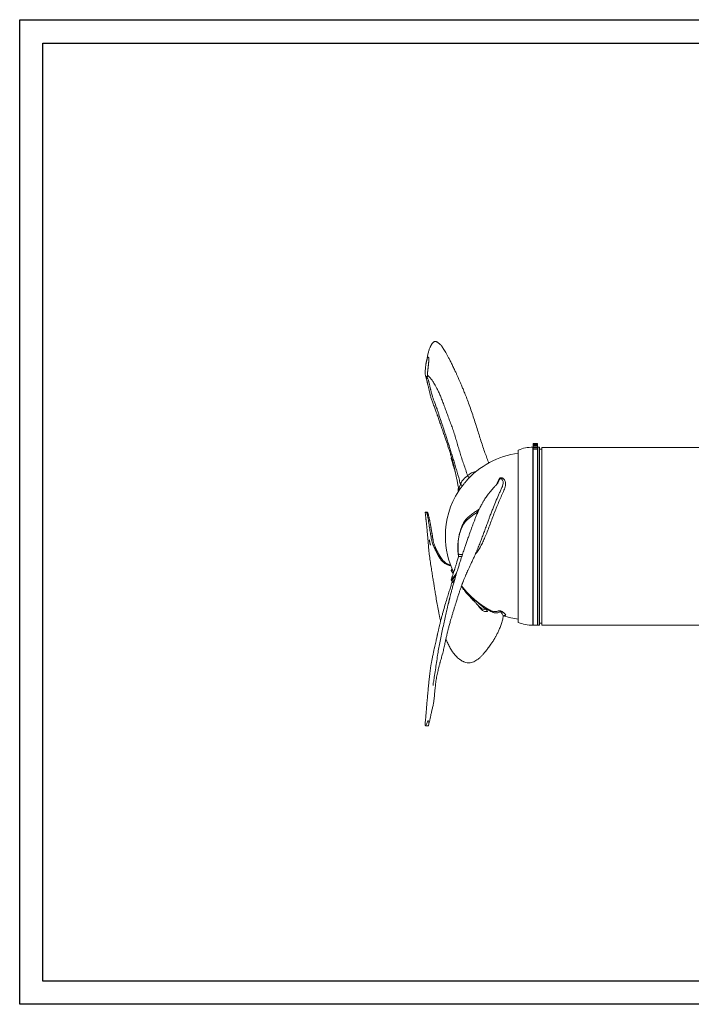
# Model space of a CAD drawing. Header units: millimetres. Extents: x 0 to 420, y 0 to 297.
# Tile 1 of 2: x 0 to 203, y 0 to 297. Entities that reach past the tile are written whole.
import ezdxf

# ---------------------------------------------------------------- set-up
doc = ezdxf.new("R2010")
doc.units = ezdxf.units.MM
doc.layers.add('AM_BOR', color=7, linetype='Continuous')

msp = doc.modelspace()

# ---------------------------------------------------------------- linework, layer by layer
at = {"color": 218, "linetype": 'Continuous', "lineweight": 30}
for p, q in [((7, 289.96), (412, 289.96)), ((7, 7), (7, 289.96)), ((412, 7), (7, 7))]:
    msp.add_line(p, q, dxfattribs=at)
at = {"color": 7, "linetype": 'Continuous', "lineweight": 15}
for p, q in [((150.45, 115.2), (150.45, 167.2)), ((154.85, 114.32), (154.85, 168.07)), ((154.95, 167.89), (154.85, 167.89)), ((154.95, 169.2), (156.26, 169.2)), ((154.95, 168.82), (154.95, 169.2)), ((156.26, 168.82), (154.95, 168.82)), ((154.95, 168.82), (154.95, 168.55)), ((154.95, 168.55), (156.26, 168.55)), ((154.95, 168.17), (154.95, 168.55)), ((156.26, 168.17), (154.95, 168.17)), ((154.95, 168.17), (154.95, 167.88)), ((154.95, 167.88), (156.26, 167.88)), ((154.95, 167.86), (154.95, 167.88)), ((154.95, 167.86), (154.95, 167.48)), ((156.26, 167.86), (154.95, 167.86)), ((154.95, 167.48), (154.95, 114.35)), ((156.26, 167.48), (154.95, 167.48)), ((156.26, 169.2), (156.26, 168.82)), ((156.26, 168.82), (156.26, 168.55)), ((156.26, 168.55), (156.26, 168.17)), ((156.26, 168.17), (156.26, 167.88)), ((156.35, 167.89), (156.26, 167.89)), ((156.26, 167.88), (156.26, 167.86)), ((156.26, 167.86), (156.26, 167.48)), ((156.26, 167.48), (156.26, 114.35)), ((156.85, 168.05), (156.35, 168.05)), ((156.35, 114.35), (156.35, 168.05)), ((156.85, 114.35), (156.85, 168.05)), ((157.53, 167.45), (156.85, 167.45)), ((206.85, 168), (157.53, 168)), ((157.53, 124.78), (157.53, 168)), ((131.33, 160.99), (131.39, 160.76)), ((135.13, 159.5), (135.13, 159.5)), ((135.13, 159.49), (135.13, 159.5)), ((132.4, 155.83), (132.35, 155.49)), ((132.46, 154.83), (132.45, 154.82)), ((138.32, 148.59), (138.08, 148.44)), ((123.06, 148.5), (122.38, 148.5)), ((123.06, 148.49), (123.06, 148.48)), ((123.27, 147.71), (123.06, 148.48)), ((132.37, 134.93), (132.2, 134.34)), ((130.42, 131.17), (130.32, 131.11)), ((130.25, 127.9), (130.27, 127.8)), ((130.28, 127.77), (130.37, 127.72)), ((130.36, 128.16), (130.51, 127.94)), ((131.49, 129.6), (131.82, 130.06)), ((131.49, 129.6), (131.62, 129.46)), ((131.66, 129.52), (131.62, 129.46)), ((157.53, 114.4), (157.53, 124.78)), ((140.63, 119.19), (140.65, 119.17)), ((141.88, 118.93), (141.97, 118.88)), ((154.85, 114.51), (154.95, 114.51)), ((154.95, 114.35), (156.26, 114.35)), ((156.26, 114.51), (156.35, 114.51)), ((156.35, 114.35), (156.85, 114.35)), ((156.85, 114.95), (157.53, 114.95)), ((157.53, 114.4), (206.85, 114.4)), ((122.47, 83.96), (123.27, 83.96))]:
    msp.add_line(p, q, dxfattribs=at)
at = {"color": 7, "linetype": 'Continuous', "lineweight": 15, "flags": 128}
msp.add_lwpolyline([(131.27, 161.09), (131.3, 161.04), (131.33, 160.99)], dxfattribs=at)
at = {"color": 8, "linetype": 'Continuous', "lineweight": 15, "flags": 128}
for points in [[(145.7, 156.38), (145.81, 156.74), (145.88, 157.21), (145.85, 157.65), (145.67, 158.14), (145.39, 158.53), (145.23, 158.65), (145.12, 158.67), (145.09, 158.67), (145.08, 158.66), (145.06, 158.66), (145.04, 158.64), (145.01, 158.62), (144.93, 158.53), (144.93, 158.53)], [(132.52, 155.25), (132.52, 155.26), (132.53, 155.3), (132.54, 155.43), (132.58, 155.67), (132.69, 156.07), (132.98, 156.82), (132.98, 156.82), (132.98, 156.82)], [(132.28, 137.68), (132.26, 137.69), (132.2, 137.73)], [(138.08, 121.26), (138.1, 121.31), (138.12, 121.36)]]:
    msp.add_lwpolyline(points, dxfattribs=at)
at = {"color": 7, "linetype": 'Continuous', "lineweight": 15}
for centre, radius, start, end in [((155.15, 155.08), 13, 91.3223, 111.1947), ((153.65, 141.2), 25.2, 97.2954, 138.9666), ((153.65, 141.2), 25.2, 147.2399, 180), ((142.39, 168.93), 15.33, 232.1683, 234.8984), ((137.36, 148.7), 0.765, 340.0949, 21.1252), ((153.65, 141.2), 25.2, 180, 205.6074), ((130.33, 131.35), 0.196, 311.011, 336.2971), ((153.65, 141.2), 25.2, 216.3064, 242.141), ((153.65, 141.2), 25.2, 252.3941, 262.7046), ((155.15, 127.32), 13, 248.8053, 268.6777)]:
    msp.add_arc(centre, radius, start, end, dxfattribs=at)
at = {"color": 8, "linetype": 'Continuous', "lineweight": 15}
msp.add_arc((131.23, 154.59), 1.14, 5.1818, 23.9882, dxfattribs=at)
at = {"color": 7, "linetype": 'Continuous', "lineweight": 15}
for points, knots in [([(141.55, 163.26), (141.47, 163.47), (141.18, 164.22), (140.69, 165.54), (140.08, 167.25), (139.48, 169.05), (138.89, 170.87), (138.29, 172.76), (137.68, 174.7), (137.03, 176.75), (136.35, 178.81), (135.65, 180.81), (134.96, 182.66), (134.34, 184.24), (133.79, 185.59), (133.32, 186.7), (132.91, 187.65), (132.56, 188.46), (132.3, 189.04), (132.12, 189.44), (131.95, 189.81), (131.75, 190.26), (131.53, 190.72), (131.3, 191.23), (130.92, 192.04), (130.46, 192.99), (129.92, 194.07), (129.44, 195.01), (128.99, 195.85), (128.58, 196.6), (128.18, 197.27), (127.87, 197.77), (127.62, 198.12), (127.44, 198.38), (127.25, 198.63), (127.03, 198.89), (126.79, 199.15), (126.54, 199.38), (126.3, 199.57), (126.08, 199.72), (125.86, 199.83), (125.65, 199.9), (125.45, 199.93), (125.25, 199.93), (125.04, 199.87), (124.84, 199.76), (124.64, 199.58), (124.48, 199.38), (124.36, 199.18), (124.28, 199.03), (124.22, 198.92), (124.16, 198.79), (124.09, 198.66), (123.99, 198.47), (123.85, 198.17), (123.68, 197.79), (123.52, 197.37), (123.38, 196.93), (123.26, 196.43), (123.14, 195.87), (123.03, 195.33), (122.92, 194.85), (122.85, 194.46), (122.79, 194.17), (122.75, 193.97), (122.73, 193.87), (122.72, 193.82), (122.71, 193.81)], [0, 0, 0, 0, 0.008227, 0.028879, 0.050599, 0.073408, 0.098053, 0.121493, 0.147149, 0.175073, 0.204425, 0.23286, 0.260218, 0.286223, 0.305524, 0.323695, 0.340493, 0.355882, 0.369848, 0.377953, 0.384611, 0.390261, 0.396925, 0.405702, 0.416767, 0.442909, 0.467876, 0.490693, 0.512001, 0.533957, 0.556578, 0.578251, 0.590581, 0.601535, 0.613329, 0.626969, 0.642447, 0.658206, 0.675142, 0.690305, 0.704769, 0.720788, 0.735615, 0.751517, 0.768086, 0.785117, 0.802574, 0.82006, 0.829756, 0.837184, 0.84238, 0.84555, 0.849899, 0.856775, 0.865984, 0.881079, 0.896111, 0.911477, 0.927687, 0.944769, 0.961895, 0.974195, 0.984073, 0.992677, 0.996111, 0.999609, 1, 1, 1, 1]), ([(122.79, 189.35), (122.77, 189.36), (122.75, 189.36), (122.72, 189.38), (122.7, 189.39), (122.68, 189.4), (122.67, 189.4), (122.66, 189.41), (122.65, 189.42), (122.62, 189.43), (122.61, 189.44), (122.59, 189.45), (122.58, 189.45), (122.57, 189.45), (122.57, 189.46), (122.56, 189.46), (122.56, 189.46), (122.55, 189.47), (122.55, 189.47), (122.54, 189.48), (122.53, 189.5), (122.5, 189.54), (122.49, 189.56), (122.43, 189.7), (122.39, 189.82), (122.37, 190.02), (122.37, 190.09), (122.37, 190.2), (122.38, 190.23), (122.38, 190.31), (122.38, 190.34), (122.38, 190.45), (122.38, 190.53), (122.38, 190.68), (122.38, 190.76), (122.38, 190.92), (122.38, 191), (122.39, 191.15), (122.39, 191.23), (122.4, 191.47), (122.41, 191.63), (122.43, 191.85), (122.44, 191.93), (122.45, 192.07), (122.45, 192.14), (122.48, 192.35), (122.49, 192.48), (122.52, 192.74), (122.54, 192.86), (122.57, 193.1), (122.59, 193.22), (122.62, 193.38), (122.62, 193.44), (122.65, 193.54), (122.66, 193.6), (122.69, 193.7), (122.7, 193.75), (122.72, 193.84), (122.73, 193.89), (122.76, 194.03), (122.78, 194.13), (122.83, 194.31), (122.85, 194.39), (122.89, 194.52), (122.91, 194.56), (122.94, 194.65), (122.95, 194.69), (122.99, 194.81), (123.02, 194.9), (123.07, 195.02), (123.09, 195.06), (123.12, 195.12), (123.13, 195.14), (123.15, 195.17), (123.16, 195.18), (123.18, 195.2), (123.18, 195.2), (123.19, 195.21), (123.2, 195.21), (123.2, 195.21), (123.21, 195.21), (123.22, 195.21), (123.22, 195.21), (123.23, 195.2), (123.23, 195.2), (123.24, 195.19), (123.25, 195.19), (123.26, 195.18), (123.26, 195.18), (123.27, 195.17), (123.28, 195.17), (123.28, 195.16), (123.29, 195.16), (123.3, 195.16), (123.3, 195.16), (123.31, 195.16), (123.32, 195.16), (123.33, 195.16), (123.33, 195.16), (123.34, 195.15), (123.34, 195.15), (123.35, 195.15), (123.35, 195.15), (123.36, 195.15), (123.36, 195.15), (123.37, 195.15), (123.37, 195.15), (123.38, 195.14), (123.38, 195.14), (123.38, 195.14), (123.39, 195.13), (123.4, 195.13), (123.4, 195.12), (123.41, 195.11), (123.41, 195.11), (123.42, 195.09), (123.43, 195.08), (123.43, 195.06), (123.44, 195.05), (123.44, 195.03), (123.45, 195.03), (123.45, 195.02), (123.45, 195.01), (123.46, 195), (123.46, 194.98), (123.46, 194.96), (123.46, 194.95), (123.46, 194.92), (123.46, 194.9), (123.45, 194.83), (123.45, 194.79), (123.44, 194.66), (123.43, 194.57), (123.42, 194.39), (123.42, 194.3), (123.41, 194.11), (123.41, 194.02), (123.41, 193.87), (123.41, 193.82), (123.41, 193.71), (123.4, 193.66), (123.39, 193.56), (123.38, 193.5), (123.37, 193.39), (123.36, 193.33), (123.35, 193.22), (123.34, 193.16), (123.33, 193.04), (123.33, 192.98), (123.32, 192.85), (123.31, 192.79), (123.3, 192.65), (123.3, 192.59), (123.28, 192.38), (123.26, 192.24), (123.24, 192.02), (123.23, 191.94), (123.21, 191.79), (123.2, 191.71), (123.18, 191.56), (123.17, 191.48), (123.15, 191.35), (123.15, 191.31), (123.14, 191.23), (123.13, 191.19), (123.12, 191.11), (123.12, 191.07), (123.11, 190.99), (123.11, 190.94), (123.1, 190.88), (123.1, 190.86), (123.1, 190.82), (123.1, 190.8), (123.09, 190.74), (123.09, 190.7), (123.08, 190.58), (123.08, 190.5), (123.07, 190.39), (123.07, 190.35), (123.06, 190.27), (123.06, 190.24), (123.06, 190.16), (123.06, 190.13), (123.06, 190.06), (123.06, 190.02), (123.06, 189.91), (123.06, 189.85), (123.06, 189.78)], [0, 0, 0, 0, 0.003906, 0.003906, 0.007812, 0.007812, 0.009766, 0.009766, 0.011719, 0.011719, 0.015625, 0.015625, 0.016602, 0.016602, 0.017578, 0.017578, 0.018555, 0.018555, 0.019531, 0.019531, 0.023437, 0.023437, 0.03125, 0.03125, 0.0625, 0.0625, 0.078125, 0.078125, 0.085937, 0.085937, 0.09375, 0.09375, 0.109375, 0.109375, 0.125, 0.125, 0.140625, 0.140625, 0.15625, 0.15625, 0.1875, 0.1875, 0.203125, 0.203125, 0.21875, 0.21875, 0.25, 0.25, 0.28125, 0.28125, 0.3125, 0.3125, 0.328125, 0.328125, 0.34375, 0.34375, 0.359375, 0.359375, 0.375, 0.375, 0.40625, 0.40625, 0.4375, 0.4375, 0.453125, 0.453125, 0.46875, 0.46875, 0.5, 0.5, 0.515625, 0.515625, 0.523437, 0.523437, 0.527344, 0.527344, 0.529297, 0.529297, 0.530273, 0.530273, 0.53125, 0.53125, 0.532227, 0.532227, 0.533203, 0.533203, 0.535156, 0.535156, 0.537109, 0.537109, 0.538086, 0.538086, 0.539062, 0.539062, 0.540039, 0.540039, 0.541016, 0.541016, 0.541992, 0.541992, 0.542969, 0.542969, 0.543457, 0.543457, 0.543945, 0.543945, 0.544922, 0.544922, 0.545898, 0.545898, 0.546875, 0.546875, 0.548828, 0.548828, 0.550781, 0.550781, 0.554687, 0.554687, 0.558594, 0.558594, 0.560547, 0.560547, 0.5625, 0.5625, 0.566406, 0.566406, 0.570312, 0.570312, 0.578125, 0.578125, 0.59375, 0.59375, 0.625, 0.625, 0.65625, 0.65625, 0.6875, 0.6875, 0.703125, 0.703125, 0.71875, 0.71875, 0.734375, 0.734375, 0.75, 0.75, 0.765625, 0.765625, 0.78125, 0.78125, 0.796875, 0.796875, 0.8125, 0.8125, 0.84375, 0.84375, 0.859375, 0.859375, 0.875, 0.875, 0.890625, 0.890625, 0.898437, 0.898437, 0.90625, 0.90625, 0.914062, 0.914062, 0.921875, 0.921875, 0.925781, 0.925781, 0.929687, 0.929687, 0.9375, 0.9375, 0.953125, 0.953125, 0.960937, 0.960937, 0.96875, 0.96875, 0.976562, 0.976562, 0.984375, 0.984375, 1, 1, 1, 1]), ([(122.45, 189.64), (122.46, 189.61), (122.51, 189.51), (122.56, 189.34), (122.61, 189.15), (122.65, 189), (122.69, 188.83), (122.75, 188.59), (122.82, 188.28), (122.91, 187.94), (122.99, 187.61), (123.06, 187.32), (123.13, 187.03), (123.2, 186.73), (123.28, 186.4), (123.36, 186.01), (123.46, 185.57), (123.56, 185.11), (123.66, 184.67), (123.76, 184.24), (123.87, 183.8), (124.01, 183.31), (124.17, 182.79), (124.35, 182.27), (124.54, 181.73), (124.78, 181.11), (125.03, 180.44), (125.28, 179.79), (125.49, 179.2), (125.68, 178.68), (125.85, 178.19), (126.03, 177.66), (126.32, 176.85), (126.69, 175.75), (127.16, 174.39), (127.66, 172.96), (128.13, 171.59), (128.57, 170.32), (128.95, 169.19), (129.35, 167.99), (129.74, 166.78), (130.11, 165.59), (130.42, 164.58), (130.67, 163.7), (130.89, 162.91), (131.1, 162.07), (131.3, 161.18), (131.51, 160.24), (131.71, 159.32), (131.91, 158.32), (132.13, 157.19), (132.34, 156.15), (132.47, 155.49), (132.52, 155.25)], [0, 0, 0, 0, 0.005511, 0.021565, 0.034429, 0.044121, 0.051095, 0.066467, 0.085625, 0.10553, 0.123673, 0.138831, 0.151119, 0.164483, 0.180543, 0.198856, 0.217438, 0.236052, 0.253169, 0.267356, 0.283389, 0.302231, 0.322551, 0.34028, 0.35795, 0.37936, 0.403257, 0.423878, 0.443007, 0.459501, 0.472848, 0.488204, 0.507315, 0.545499, 0.581433, 0.617987, 0.655897, 0.683913, 0.709384, 0.735847, 0.766621, 0.791897, 0.814201, 0.832878, 0.848681, 0.864383, 0.885945, 0.903787, 0.921068, 0.94057, 0.962524, 0.986227, 1, 1, 1, 1]), ([(123.06, 189.78), (123.06, 189.72), (123.06, 189.65), (123.06, 189.56), (123.06, 189.54), (123.06, 189.48), (123.06, 189.45), (123.05, 189.4), (123.05, 189.38), (123.04, 189.34), (123.04, 189.33), (123.04, 189.31), (123.03, 189.31), (123.03, 189.3), (123.03, 189.3), (123.03, 189.3), (123.03, 189.29), (123.02, 189.29), (123.01, 189.29), (123, 189.29), (122.99, 189.29), (122.97, 189.29), (122.96, 189.3), (122.94, 189.3), (122.93, 189.31), (122.92, 189.31), (122.91, 189.32), (122.89, 189.32), (122.88, 189.32), (122.86, 189.33), (122.85, 189.33), (122.82, 189.34), (122.8, 189.34), (122.79, 189.35)], [0, 0, 0, 0, 0.25, 0.25, 0.375, 0.375, 0.5, 0.5, 0.625, 0.625, 0.6875, 0.6875, 0.703125, 0.703125, 0.71875, 0.71875, 0.734375, 0.734375, 0.75, 0.75, 0.78125, 0.78125, 0.8125, 0.8125, 0.84375, 0.84375, 0.875, 0.875, 0.90625, 0.90625, 0.9375, 0.9375, 1, 1, 1, 1]), ([(132.98, 156.82), (132.88, 157.24), (132.51, 158.77), (131.93, 160.81), (131.3, 162.89), (130.98, 163.92), (130.66, 164.95), (130.34, 165.98), (129.81, 167.71), (129.36, 169.14), (129, 170.29), (128.78, 170.97), (128.48, 171.88), (128.03, 173.21), (127.61, 174.48), (127.29, 175.44), (127.16, 175.83), (127.03, 176.23), (126.88, 176.67), (126.64, 177.43), (126.4, 178.16), (126.16, 178.88), (126, 179.34), (125.88, 179.69), (125.58, 180.55), (125.17, 181.59), (124.72, 182.83), (124.39, 183.86), (124.17, 184.69), (124.03, 185.29), (123.97, 185.54), (123.92, 185.8), (123.8, 186.34), (123.66, 186.97), (123.53, 187.51), (123.46, 187.78), (123.41, 187.93), (123.36, 188.08), (123.28, 188.33), (123.11, 188.76), (122.93, 189.13), (122.79, 189.35)], [0.0708597, 0.0708597, 0.0708597, 0.0708597, 0.09375, 0.15625, 0.1875, 0.216942, 0.21875, 0.25, 0.28125, 0.328125, 0.34375, 0.3583863, 0.375, 0.40625, 0.453125, 0.46875, 0.4801863, 0.484375, 0.5, 0.515625, 0.546875, 0.5625, 0.578125, 0.588255, 0.59375, 0.65625, 0.6875, 0.71875, 0.765625, 0.78125, 0.7901857, 0.796875, 0.8125, 0.859375, 0.8828125, 0.890625, 0.8989045, 0.90625, 0.9140625, 0.9375, 0.9770695, 0.9770695, 0.9770695, 0.9770695]), ([(135.13, 159.5), (134.95, 160.07), (134.57, 161.23), (133.98, 162.9), (133.41, 164.57), (132.88, 166.26), (132.38, 167.96), (131.88, 169.67), (131.38, 171.34), (130.86, 172.98), (130.3, 174.56), (129.73, 176.09), (129.17, 177.57), (128.63, 179.04), (128.1, 180.5), (127.57, 181.93), (127.07, 183.25), (126.55, 184.44), (126.03, 185.51), (125.53, 186.38), (125.13, 187.06), (124.83, 187.64), (124.59, 188.07), (124.34, 188.38), (124.06, 188.66), (123.79, 189.02), (123.47, 189.38), (123.2, 189.65), (123.06, 189.78)], [0, 0, 0, 0, 0.035931, 0.072241, 0.107817, 0.141967, 0.177386, 0.212283, 0.247353, 0.283454, 0.321046, 0.359728, 0.398907, 0.438008, 0.480334, 0.522443, 0.564404, 0.606663, 0.64887, 0.690651, 0.731986, 0.772536, 0.813488, 0.852623, 0.890454, 0.927383, 0.963827, 1, 1, 1, 1]), ([(131.27, 161.09), (131.08, 161.74), (130.8, 162.71), (130.45, 163.84), (130.3, 164.41), (130.22, 164.67), (130.22, 164.77), (130.23, 164.78), (130.23, 164.79), (130.24, 164.8), (130.24, 164.8)], [0, 0, 0, 0, 0.5258218, 0.7887698, 0.9202393, 0.9857898, 0.9882348, 0.9908611, 0.9974561, 1, 1, 1, 1]), ([(130.3, 164.91), (130.3, 164.9), (130.28, 164.87), (130.26, 164.83), (130.24, 164.81)], [0, 0, 0, 0, 0.306671, 1, 1, 1, 1]), ([(130.33, 164.94), (130.32, 164.93), (130.3, 164.92), (130.28, 164.87), (130.27, 164.8), (130.27, 164.73), (130.29, 164.54), (130.39, 164.22), (130.55, 163.63), (130.78, 162.87), (131.05, 161.96), (131.24, 161.32), (131.33, 160.99)], [0, 0, 0, 0, 0.008709, 0.023835, 0.038443, 0.054024, 0.071673, 0.167619, 0.299007, 0.513615, 0.754216, 1, 1, 1, 1]), ([(131.52, 160.21), (131.48, 160.35), (131.4, 160.64), (131.32, 160.94), (131.27, 161.09)], [0, 0, 0, 0, 0.474003, 1, 1, 1, 1]), ([(132.98, 156.82), (132.98, 156.82), (132.98, 156.89), (133.08, 157), (133.12, 157.21), (133.22, 157.44), (133.36, 157.66), (133.51, 157.86), (133.67, 158.06), (133.83, 158.24), (134.17, 158.6), (134.47, 159.05), (135.13, 159.36), (135.13, 159.49), (135.13, 159.49)], [0, 0, 0, 0, 0.000002, 0.041669, 0.084718, 0.135996, 0.202493, 0.27395, 0.35123, 0.427699, 0.504156, 0.810097, 0.999998, 1, 1, 1, 1]), ([(134.65, 157.74), (134.63, 157.73), (134.53, 157.61), (134.33, 157.36), (134.05, 157.01), (133.79, 156.67), (133.64, 156.48), (133.57, 156.39)], [0, 0, 0, 0, 0.034324, 0.356555, 0.655641, 0.824002, 1, 1, 1, 1]), ([(135.13, 159.5), (135.15, 159.45), (135.19, 159.34), (135.28, 159.21), (135.4, 159.09), (135.54, 159.01), (135.69, 158.97), (135.78, 158.97), (135.82, 158.97)], [0, 0, 0, 0, 0.168532, 0.337065, 0.505595, 0.674129, 0.842662, 1, 1, 1, 1]), ([(135.13, 159.49), (135.14, 159.44), (135.18, 159.34), (135.28, 159.2), (135.4, 159.08), (135.53, 159), (135.68, 158.96), (135.78, 158.95), (135.82, 158.97), (135.83, 158.97)], [0, 0, 0, 0, 0.165336, 0.329704, 0.493875, 0.658281, 0.822833, 0.987423, 1, 1, 1, 1]), ([(135.13, 159.49), (135.15, 159.44), (135.18, 159.34), (135.28, 159.2), (135.4, 159.09), (135.54, 159.01), (135.68, 158.96), (135.77, 158.97), (135.81, 158.97)], [0, 0, 0, 0, 0.168942, 0.336886, 0.504642, 0.672621, 0.840762, 1, 1, 1, 1]), ([(144.93, 158.53), (144.86, 158.39), (144.64, 157.97), (144.44, 157.49), (144.32, 157.17)], [0, 0, 0, 0, 0.3520803, 1, 1, 1, 1]), ([(144.28, 157.18), (144.28, 157.19), (144.27, 157.21), (144.18, 157.12), (143.98, 156.88), (143.72, 156.59), (143.43, 156.27), (143.06, 155.86), (142.64, 155.39), (142.16, 154.83), (141.66, 154.22), (141.18, 153.61), (140.76, 153.03), (140.38, 152.48), (140.09, 152.01), (139.84, 151.6), (139.63, 151.22), (139.38, 150.78), (139.1, 150.25), (138.78, 149.6), (138.4, 148.79), (137.99, 147.86), (137.58, 146.86), (137.21, 145.92), (136.89, 145.07), (136.6, 144.31), (136.35, 143.61), (136.09, 142.91), (135.81, 142.12), (135.46, 141.11), (135.05, 139.94), (134.63, 138.72), (134.27, 137.69), (133.98, 136.82), (133.73, 136.07), (133.48, 135.31), (133.2, 134.48), (132.9, 133.53), (132.54, 132.42), (132.15, 131.16), (131.72, 129.73), (131.42, 128.71), (131.27, 128.18)], [0, 0, 0, 0, 0.006151, 0.0267227, 0.0486068, 0.0693978, 0.0965223, 0.1206835, 0.1515625, 0.1859203, 0.2191015, 0.2500496, 0.2777083, 0.3013062, 0.3232002, 0.336981, 0.3509817, 0.3679081, 0.3881042, 0.4116283, 0.4385608, 0.4737932, 0.5066986, 0.536092, 0.5618549, 0.584552, 0.6048186, 0.6231386, 0.6447501, 0.6713842, 0.7075881, 0.7398289, 0.7683882, 0.7880228, 0.8070364, 0.8257681, 0.8457345, 0.8694983, 0.8966014, 0.9274433, 0.9619781, 1, 1, 1, 1]), ([(132.27, 155.05), (132.28, 155.13), (132.3, 155.29), (132.36, 155.58), (132.41, 155.77), (132.41, 155.78)], [0, 0, 0, 0, 0.4761578, 0.9638209, 1, 1, 1, 1]), ([(132.27, 155.05), (132.27, 154.96), (132.27, 154.83), (132.33, 154.7), (132.35, 154.65)], [0, 0, 0, 0, 0.681425, 1, 1, 1, 1]), ([(132.37, 155.59), (132.36, 155.56), (132.35, 155.53), (132.35, 155.5), (132.35, 155.49)], [0, 0, 0, 0, 0.743253, 1, 1, 1, 1]), ([(132.52, 155.25), (132.52, 155.24), (132.54, 155.18), (132.54, 155.09), (132.52, 154.99), (132.5, 154.91), (132.47, 154.86), (132.46, 154.84), (132.46, 154.83), (132.45, 154.82), (132.45, 154.82)], [0, 0, 0, 0, 0.086262, 0.332089, 0.542267, 0.713543, 0.836826, 0.898436, 0.947105, 1, 1, 1, 1]), ([(141.64, 146.55), (141.68, 146.67), (141.89, 147.21), (142.24, 148.16), (142.83, 149.71), (143.58, 151.52), (144.33, 153.25), (144.94, 154.63), (145.33, 155.5), (145.6, 156.1), (145.68, 156.33), (145.7, 156.38)], [0, 0, 0, 0, 0.034802, 0.154761, 0.274752, 0.48377, 0.694546, 0.805609, 0.916981, 0.979471, 1, 1, 1, 1]), ([(122.79, 148.32), (122.7, 148.34), (122.56, 148.37), (122.45, 148.46), (122.37, 148.51), (122.38, 148.49), (122.38, 148.41), (122.39, 148.2), (122.43, 147.76), (122.48, 147.26), (122.53, 146.79), (122.57, 146.48), (122.58, 146.35)], [0, 0, 0, 0, 0.064787, 0.103402, 0.214625, 0.296162, 0.379699, 0.517466, 0.655461, 0.784027, 0.915823, 1, 1, 1, 1]), ([(132.2, 137.73), (132.21, 138.14), (132.24, 139.08), (132.4, 140.53), (132.68, 141.91), (133.05, 143.09), (133.37, 143.97), (133.74, 144.89), (134.24, 145.77), (135.01, 146.69), (135.94, 147.5), (136.97, 148.24), (137.71, 148.73), (138.08, 148.98)], [0, 0, 0, 0, 0.088332, 0.20042, 0.312401, 0.391263, 0.470152, 0.515841, 0.60481, 0.693872, 0.795738, 0.897914, 1, 1, 1, 1]), ([(122.58, 146.35), (122.59, 146.33), (122.6, 146.2), (122.63, 145.95), (122.67, 145.6), (122.72, 145.18), (122.77, 144.74), (122.82, 144.32), (122.85, 143.98), (122.87, 143.7), (122.91, 143.33), (122.95, 142.86), (123.02, 142.08), (123.12, 141.08), (123.22, 139.85), (123.31, 138.6), (123.43, 137.25), (123.6, 135.63), (123.83, 133.82), (124.13, 131.93), (124.41, 130.19), (124.67, 128.6), (124.92, 127.1), (125.15, 125.63), (125.41, 123.99), (125.7, 122.19), (126.03, 120.21), (126.35, 118.51), (126.64, 117.14), (126.84, 116.29), (126.97, 115.79), (127.01, 115.62)], [0, 0, 0, 0, 0.002513, 0.011897, 0.022377, 0.034042, 0.049382, 0.061771, 0.071367, 0.078821, 0.089937, 0.104073, 0.120745, 0.158726, 0.193324, 0.230087, 0.270471, 0.315247, 0.37682, 0.437032, 0.492692, 0.542185, 0.590164, 0.639632, 0.690541, 0.759085, 0.83024, 0.905598, 0.942579, 0.980505, 1, 1, 1, 1]), ([(123.06, 148.48), (123.06, 148.46), (123.07, 148.43), (123.06, 148.35), (123.04, 148.3), (123.03, 148.29), (123.03, 148.28), (123.03, 148.28), (123.02, 148.27), (123.01, 148.27), (123, 148.27), (122.97, 148.28), (122.93, 148.29), (122.88, 148.3), (122.82, 148.31), (122.79, 148.32), (122.79, 148.32)], [0, 0, 0, 0, 0.319062, 0.601297, 0.671641, 0.706806, 0.721181, 0.728884, 0.736569, 0.744819, 0.75787, 0.780854, 0.832093, 0.88314, 0.98508, 1, 1, 1, 1]), ([(123.09, 148.39), (123.09, 148.41), (123.07, 148.48), (123.06, 148.49), (123.06, 148.5)], [0, 0, 0, 0, 0.21653, 1, 1, 1, 1]), ([(123.26, 147.78), (123.25, 147.84), (123.22, 147.94), (123.16, 148.14), (123.12, 148.29), (123.09, 148.38), (123.09, 148.39)], [0, 0, 0, 0, 0.337905, 0.658453, 0.962708, 1, 1, 1, 1]), ([(124.16, 143.43), (124.16, 143.43), (124.16, 143.43), (124.16, 143.44), (124.15, 143.47), (124.15, 143.5), (124.14, 143.54), (124.13, 143.6), (124.12, 143.69), (124.08, 143.92), (124.02, 144.33), (123.93, 144.84), (123.84, 145.33), (123.76, 145.68), (123.71, 145.93), (123.67, 146.11), (123.62, 146.36), (123.56, 146.61), (123.5, 146.87), (123.43, 147.14), (123.35, 147.46), (123.29, 147.68), (123.26, 147.78)], [0, 0, 0, 0, 0.007449, 0.014016, 0.019379, 0.02437, 0.029675, 0.035883, 0.052339, 0.074953, 0.169872, 0.30489, 0.408523, 0.491956, 0.553009, 0.602669, 0.66676, 0.739656, 0.785673, 0.851409, 0.927865, 1, 1, 1, 1]), ([(123.36, 84.14), (123.37, 84.21), (123.41, 84.38), (123.46, 84.61), (123.53, 84.91), (123.64, 85.35), (123.78, 85.9), (123.89, 86.37), (123.98, 86.79), (124.06, 87.24), (124.2, 87.91), (124.41, 88.77), (124.68, 89.84), (124.89, 90.91), (125.05, 92.02), (125.16, 93.18), (125.27, 94.5), (125.41, 95.94), (125.6, 97.48), (125.82, 98.82), (126.04, 99.9), (126.22, 100.66), (126.39, 101.34), (126.54, 101.92), (126.67, 102.4), (126.77, 102.79), (126.86, 103.12), (126.92, 103.34), (127.02, 103.69), (127.16, 104.15), (127.33, 104.76), (127.53, 105.49), (127.8, 106.52), (128.09, 107.77), (128.39, 109.15), (128.65, 110.38), (128.88, 111.43), (129.09, 112.34), (129.32, 113.27), (129.6, 114.32), (129.95, 115.55), (130.31, 116.76), (130.67, 117.92), (130.98, 118.97), (131.28, 119.97), (131.55, 120.85), (131.77, 121.59), (131.95, 122.16), (132.1, 122.62), (132.24, 123.06), (132.4, 123.55), (132.57, 124.07), (132.74, 124.58), (132.91, 125.05), (133.08, 125.53), (133.24, 125.99), (133.37, 126.35), (133.46, 126.59), (133.51, 126.72), (133.56, 126.84), (133.66, 127.13), (133.83, 127.56), (134.03, 128.06), (134.22, 128.56), (134.39, 128.97), (134.55, 129.34), (134.73, 129.76), (135, 130.35), (135.35, 131.1), (135.73, 131.91), (136.15, 132.8), (136.56, 133.68), (136.93, 134.47), (137.2, 135.08), (137.46, 135.67), (137.74, 136.31), (138.06, 137.05), (138.38, 137.84), (138.77, 138.8), (139.22, 139.95), (139.72, 141.3), (140.23, 142.69), (140.73, 144.06), (141.2, 145.39), (141.51, 146.19), (141.64, 146.55)], [0, 0, 0, 0, 0.004604, 0.010368, 0.014666, 0.022476, 0.030297, 0.037713, 0.045673, 0.05375, 0.06199, 0.082148, 0.10343, 0.125772, 0.145674, 0.166768, 0.189503, 0.213241, 0.237885, 0.263172, 0.27594, 0.287599, 0.297537, 0.305817, 0.312188, 0.317407, 0.321766, 0.326519, 0.333009, 0.340792, 0.349594, 0.359713, 0.371401, 0.39206, 0.411018, 0.428063, 0.442315, 0.45433, 0.467218, 0.482027, 0.499272, 0.519075, 0.53336, 0.548594, 0.563277, 0.575863, 0.5865, 0.595292, 0.601346, 0.607639, 0.615396, 0.624535, 0.631935, 0.639677, 0.647749, 0.655988, 0.662961, 0.667376, 0.670968, 0.674625, 0.68037, 0.688046, 0.700705, 0.71121, 0.720118, 0.728324, 0.73601, 0.7489, 0.763174, 0.777767, 0.792938, 0.809247, 0.821395, 0.83104, 0.838039, 0.84789, 0.86011, 0.871731, 0.88259, 0.902119, 0.921461, 0.941026, 0.962144, 0.983134, 1, 1, 1, 1]), ([(132.27, 137.41), (132.28, 137.9), (132.28, 138.83), (132.36, 140.16), (132.56, 141.34), (132.87, 142.36), (133.23, 143.28), (133.55, 144.12), (133.95, 144.89), (134.47, 145.6), (135.19, 146.3), (136.05, 147.01), (137.03, 147.73), (137.73, 148.2), (138.08, 148.44)], [0, 0, 0, 0, 0.110477, 0.211322, 0.299251, 0.376237, 0.447325, 0.51707, 0.574994, 0.640423, 0.717134, 0.80422, 0.89939, 1, 1, 1, 1]), ([(124.74, 140.07), (124.73, 140.15), (124.7, 140.37), (124.64, 140.69), (124.58, 141.08), (124.5, 141.52), (124.41, 142.08), (124.28, 142.78), (124.18, 143.3), (124.13, 143.58)], [0, 0, 0, 0, 0.065763, 0.177976, 0.280627, 0.395576, 0.552753, 0.7574, 1, 1, 1, 1]), ([(124.59, 140.74), (124.58, 140.75), (124.5, 141.29), (124.36, 142.26), (124.2, 143.19), (124.13, 143.57)], [0, 0, 0, 0, 0.010553, 0.594743, 1, 1, 1, 1]), ([(123.59, 140.14), (123.59, 140.14), (123.59, 140.14), (123.6, 140.09), (123.62, 139.97), (123.66, 139.76), (123.71, 139.5), (123.76, 139.25), (123.81, 139.03), (123.85, 138.88), (123.88, 138.75), (123.9, 138.67), (123.92, 138.62), (123.93, 138.59), (123.93, 138.57), (123.94, 138.55), (123.94, 138.53), (123.95, 138.51), (123.96, 138.49), (123.96, 138.49), (123.96, 138.5)], [0, 0, 0, 0, 0.016911, 0.046137, 0.157806, 0.292096, 0.446089, 0.620425, 0.715412, 0.803411, 0.86408, 0.884609, 0.899408, 0.905224, 0.910514, 0.915865, 0.921844, 0.937163, 0.95834, 1, 1, 1, 1]), ([(130.06, 132.44), (130.05, 132.44), (129.96, 132.45), (129.79, 132.49), (129.54, 132.57), (129.31, 132.67), (129.1, 132.77), (128.88, 132.89), (128.57, 133.09), (128.16, 133.43), (127.71, 133.89), (127.29, 134.43), (126.98, 134.91), (126.75, 135.28), (126.61, 135.52), (126.46, 135.78), (126.3, 136.06), (126.14, 136.36), (125.97, 136.66), (125.85, 136.92), (125.73, 137.11), (125.67, 137.21), (125.6, 137.36), (125.5, 137.61), (125.38, 137.92), (125.25, 138.26), (125.08, 138.76), (124.89, 139.43), (124.73, 140.09), (124.62, 140.58), (124.56, 140.87), (124.5, 141.12), (124.47, 141.31), (124.45, 141.38), (124.45, 141.39), (124.45, 141.4), (124.45, 141.4)], [0, 0, 0, 0, 0.003367, 0.04164, 0.083182, 0.120238, 0.15116, 0.175986, 0.2195, 0.286688, 0.358428, 0.425325, 0.491583, 0.51483, 0.538856, 0.56395, 0.590113, 0.61735, 0.645446, 0.669399, 0.687291, 0.699677, 0.71483, 0.737625, 0.762701, 0.788587, 0.815196, 0.868014, 0.923392, 0.944146, 0.963217, 0.980603, 0.995754, 0.998413, 0.999352, 1, 1, 1, 1]), ([(132.27, 137.41), (132.28, 137.05), (132.3, 136.34), (132.36, 135.56), (132.41, 135.14), (132.42, 135.1)], [0, 0, 0, 0, 0.468171, 0.947655, 1, 1, 1, 1]), ([(132.2, 134.34), (132.14, 134.13), (132.03, 133.76), (131.88, 133.26), (131.75, 132.82), (131.63, 132.42), (131.51, 132.03), (131.39, 131.66), (131.31, 131.41), (131.27, 131.29)], [0, 0, 0, 0, 0.204994, 0.371667, 0.500022, 0.635516, 0.764001, 0.885491, 1, 1, 1, 1]), ([(132.35, 135.88), (132.35, 135.87), (132.35, 135.85), (132.36, 135.81), (132.37, 135.78), (132.38, 135.74), (132.39, 135.7), (132.4, 135.66), (132.4, 135.62), (132.41, 135.58), (132.42, 135.54), (132.43, 135.49), (132.43, 135.43), (132.44, 135.36), (132.44, 135.3), (132.44, 135.25), (132.44, 135.2), (132.43, 135.17), (132.43, 135.16)], [0, 0, 0, 0, 0.038424, 0.079287, 0.122636, 0.168518, 0.216975, 0.268053, 0.321791, 0.378232, 0.437418, 0.499387, 0.606, 0.70341, 0.791567, 0.870409, 0.939891, 1, 1, 1, 1]), ([(132.43, 135.32), (132.43, 135.35), (132.42, 135.52), (132.38, 135.72), (132.35, 135.88)], [0, 0, 0, 0, 0.157356, 1, 1, 1, 1]), ([(132.43, 135.16), (132.43, 135.14), (132.42, 135.11), (132.41, 135.07), (132.4, 135.02), (132.39, 134.98), (132.38, 134.94), (132.37, 134.93)], [0, 0, 0, 0, 0.198847, 0.398117, 0.597964, 0.798541, 1, 1, 1, 1]), ([(131.27, 131.29), (131.25, 131.23), (131.21, 131.09), (131.13, 130.85), (131.04, 130.58), (130.94, 130.27), (130.82, 129.93), (130.71, 129.59), (130.61, 129.29), (130.53, 129.05), (130.47, 128.85), (130.41, 128.69), (130.37, 128.55), (130.33, 128.44), (130.3, 128.34), (130.28, 128.26), (130.26, 128.21), (130.25, 128.17), (130.24, 128.14), (130.23, 128.11), (130.23, 128.08), (130.22, 128.06), (130.22, 128.05), (130.22, 128.04), (130.22, 128.04), (130.23, 128.04), (130.24, 128.04), (130.24, 128.05), (130.26, 128.06), (130.27, 128.07), (130.29, 128.09), (130.32, 128.12), (130.35, 128.14), (130.36, 128.16)], [0, 0, 0, 0, 0.056252, 0.123308, 0.201167, 0.289832, 0.389301, 0.499577, 0.57898, 0.647085, 0.703891, 0.749399, 0.788154, 0.821889, 0.850607, 0.87431, 0.887069, 0.898533, 0.908709, 0.917605, 0.925237, 0.931627, 0.936813, 0.939136, 0.941631, 0.944514, 0.947925, 0.951952, 0.956647, 0.962043, 0.968162, 0.982952, 1, 1, 1, 1]), ([(130.27, 131.05), (130.26, 131.01), (130.25, 130.92), (130.23, 130.84), (130.22, 130.8)], [0, 0, 0, 0, 0.5001965, 1, 1, 1, 1]), ([(130.62, 130.98), (130.55, 130.96), (130.43, 130.92), (130.3, 130.85), (130.22, 130.84), (130.22, 130.79), (130.23, 130.77), (130.24, 130.74), (130.29, 130.66), (130.33, 130.6), (130.36, 130.56)], [0, 0, 0, 0, 0.424047, 0.711518, 0.85485, 0.860196, 0.865939, 0.88036, 0.926779, 1, 1, 1, 1]), ([(130.27, 131.05), (130.27, 131.06), (130.29, 131.11), (130.39, 131.14), (130.47, 131.18), (130.53, 131.2), (130.54, 131.2)], [0, 0, 0, 0, 0.055765, 0.43004, 0.942576, 1, 1, 1, 1]), ([(130.53, 131.22), (130.52, 131.22), (130.48, 131.2), (130.44, 131.18), (130.41, 131.16)], [0, 0, 0, 0, 0.255178, 1, 1, 1, 1]), ([(131.27, 128.18), (131.13, 127.71), (130.89, 126.85), (130.56, 125.64), (130.31, 124.67), (130.12, 123.94), (129.98, 123.42), (129.88, 123.01), (129.79, 122.67), (129.72, 122.39), (129.66, 122.12), (129.6, 121.89), (129.55, 121.67), (129.5, 121.46), (129.44, 121.23), (129.39, 121), (129.28, 120.56), (129.11, 119.87), (128.83, 118.66), (128.47, 117.1), (128.05, 115.18), (127.6, 113.15), (127.16, 111.09), (126.75, 109.07), (126.39, 107.14), (126.06, 105.16), (125.76, 103.08), (125.45, 100.86), (125.19, 99.13), (124.98, 97.91), (124.86, 97.23), (124.77, 96.74), (124.73, 96.42), (124.71, 96.26), (124.72, 96.19), (124.73, 96.21), (124.73, 96.21)], [0, 0, 0, 0, 0.041228, 0.077016, 0.107134, 0.125855, 0.141182, 0.153079, 0.161531, 0.170681, 0.177897, 0.184611, 0.190824, 0.196892, 0.203322, 0.210115, 0.217271, 0.242089, 0.270179, 0.323647, 0.379937, 0.44058, 0.504108, 0.566101, 0.625505, 0.682341, 0.749782, 0.818497, 0.890185, 0.914645, 0.938306, 0.958836, 0.972579, 0.985453, 0.998103, 1, 1, 1, 1]), ([(130.22, 128.04), (130.23, 128.02), (130.24, 127.98), (130.25, 127.94), (130.25, 127.92), (130.25, 127.91), (130.25, 127.9), (130.25, 127.9)], [0, 0, 0, 0, 0.467783, 0.703449, 0.823401, 0.950799, 1, 1, 1, 1]), ([(130.51, 127.94), (130.47, 127.89), (130.4, 127.82), (130.32, 127.77), (130.28, 127.77), (130.27, 127.78), (130.27, 127.79), (130.27, 127.8)], [0, 0, 0, 0, 0.397773, 0.699566, 0.826273, 0.948633, 1, 1, 1, 1]), ([(130.36, 130.56), (130.46, 130.43), (130.62, 130.22), (130.77, 130.04), (130.83, 129.96)], [0, 0, 0, 0, 0.60991, 1, 1, 1, 1]), ([(130.36, 128.16), (130.37, 128.17), (130.4, 128.2), (130.44, 128.24), (130.47, 128.29), (130.52, 128.33), (130.56, 128.39), (130.6, 128.44), (130.65, 128.5), (130.7, 128.56), (130.75, 128.62), (130.8, 128.68), (130.85, 128.75), (130.91, 128.82), (130.97, 128.9), (131.03, 128.98), (131.09, 129.06), (131.15, 129.14), (131.21, 129.22), (131.28, 129.31), (131.35, 129.41), (131.42, 129.5), (131.46, 129.56), (131.49, 129.6)], [0, 0, 0, 0, 0.032036, 0.065535, 0.10052, 0.137012, 0.17503, 0.214589, 0.255705, 0.298389, 0.342653, 0.388508, 0.435963, 0.485026, 0.535704, 0.588005, 0.641934, 0.697498, 0.754702, 0.813549, 0.874046, 0.936195, 1, 1, 1, 1]), ([(130.37, 127.73), (130.4, 127.71), (130.47, 127.67), (130.52, 127.59), (130.54, 127.52), (130.55, 127.49), (130.55, 127.49), (130.55, 127.49)], [0, 0, 0, 0, 0.244583, 0.504574, 0.715328, 0.883611, 1, 1, 1, 1]), ([(131.62, 129.46), (131.59, 129.41), (131.53, 129.33), (131.44, 129.2), (131.35, 129.07), (131.26, 128.95), (131.17, 128.83), (131.08, 128.7), (130.99, 128.57), (130.91, 128.46), (130.83, 128.35), (130.75, 128.25), (130.68, 128.16), (130.62, 128.07), (130.56, 128), (130.52, 127.96), (130.51, 127.94)], [0, 0, 0, 0, 0.081369, 0.161345, 0.239903, 0.317014, 0.392665, 0.477873, 0.558923, 0.63566, 0.708013, 0.775908, 0.839221, 0.89779, 0.951454, 1, 1, 1, 1]), ([(130.53, 127.56), (130.52, 127.52), (130.4, 127.11), (130.14, 126.27), (129.73, 124.97), (129.26, 123.47), (128.73, 121.77), (128.17, 119.88), (127.69, 118.19), (127.31, 116.77), (127.03, 115.7), (126.78, 114.71), (126.56, 113.76), (126.35, 112.89), (126.18, 112.13), (126.07, 111.63), (125.99, 111.28), (125.92, 110.96), (125.82, 110.51), (125.69, 109.93), (125.53, 109.22), (125.36, 108.42), (125.18, 107.62), (125.02, 106.91), (124.89, 106.33), (124.78, 105.77), (124.62, 105.03), (124.43, 104.09), (124.23, 103.04), (124.07, 102.08), (123.94, 101.21), (123.83, 100.38), (123.72, 99.51), (123.61, 98.53), (123.49, 97.46), (123.38, 96.39), (123.29, 95.42), (123.21, 94.52), (123.12, 93.65), (123.04, 92.77), (122.98, 92.07), (122.93, 91.55), (122.9, 91.14), (122.86, 90.73), (122.82, 90.31), (122.78, 89.83), (122.73, 89.2), (122.66, 88.36), (122.58, 87.27), (122.49, 86.16), (122.41, 85.41), (122.37, 85.09)], [0, 0, 0, 0, 0.003039, 0.03402, 0.068264, 0.108029, 0.15165, 0.198879, 0.249455, 0.275998, 0.302328, 0.325811, 0.346336, 0.369121, 0.386659, 0.398937, 0.40406, 0.410905, 0.421287, 0.434969, 0.451335, 0.470346, 0.490017, 0.506573, 0.51907, 0.530189, 0.544541, 0.570205, 0.594346, 0.616226, 0.635423, 0.652932, 0.672118, 0.694329, 0.718438, 0.744092, 0.766833, 0.783606, 0.804495, 0.82574, 0.842682, 0.851972, 0.861227, 0.870595, 0.880077, 0.890134, 0.903329, 0.923356, 0.948128, 0.977537, 1, 1, 1, 1]), ([(133.33, 126.24), (133.41, 126.07), (133.59, 125.72), (133.95, 125.14), (134.47, 124.48), (135.19, 123.76), (136.05, 122.97), (137.03, 122.12), (137.73, 121.55), (138.08, 121.26)], [0, 0, 0, 0, 0.094427, 0.203045, 0.325734, 0.46958, 0.632881, 0.811339, 1, 1, 1, 1]), ([(134.31, 124.69), (134.46, 124.51), (134.73, 124.19), (135.12, 123.75), (135.43, 123.39), (135.68, 123.11), (135.92, 122.85), (136.22, 122.52), (136.63, 122.08), (137.16, 121.52), (137.81, 120.85), (138.43, 120.23), (138.85, 119.83), (139, 119.69)], [0, 0, 0, 0, 0.104993, 0.192696, 0.263321, 0.317042, 0.361805, 0.420594, 0.511418, 0.624047, 0.758066, 0.912984, 1, 1, 1, 1]), ([(140.09, 119.62), (139.83, 119.82), (139.3, 120.24), (138.63, 120.8), (138.23, 121.14), (138.08, 121.26)], [0, 0, 0, 0, 0.384244, 0.779502, 1, 1, 1, 1]), ([(141.13, 118.51), (141.13, 118.51), (141.1, 118.59), (141.01, 118.75), (140.85, 118.99), (140.71, 119.11), (140.65, 119.17)], [0, 0, 0, 0, 0.003702, 0.359919, 0.690889, 1, 1, 1, 1]), ([(141.18, 119.19), (141.16, 119.21), (141.12, 119.23), (141.08, 119.2), (141.06, 119.13), (141.05, 119), (141.07, 118.88), (141.09, 118.7), (141.11, 118.6), (141.13, 118.51)], [0, 0, 0, 0, 0.130781, 0.262021, 0.384606, 0.513494, 0.718978, 0.759457, 1, 1, 1, 1]), ([(128.63, 110.24), (128.67, 110.12), (128.8, 109.79), (129.03, 109.25), (129.31, 108.61), (129.61, 107.99), (129.93, 107.39), (130.26, 106.85), (130.64, 106.26), (131.08, 105.67), (131.59, 105.07), (132.13, 104.53), (132.59, 104.15), (132.98, 103.88), (133.26, 103.7), (133.52, 103.55), (133.76, 103.43), (134.01, 103.32), (134.43, 103.16), (134.97, 103.03), (135.65, 102.99), (136.33, 103.08), (137, 103.3), (137.66, 103.65), (138.26, 104.07), (138.83, 104.56), (139.4, 105.12), (140, 105.79), (140.55, 106.44), (141.01, 107.02), (141.38, 107.5), (141.76, 108.02), (142.18, 108.62), (142.6, 109.24), (142.97, 109.81), (143.24, 110.26), (143.46, 110.64), (143.66, 111), (143.96, 111.54), (144.37, 112.33), (144.77, 113.22), (145.08, 113.97), (145.3, 114.59), (145.51, 115.23), (145.68, 115.88), (145.81, 116.45), (145.86, 116.79), (145.87, 116.91)], [0, 0, 0, 0, 0.011216, 0.031453, 0.052947, 0.076312, 0.0994, 0.121838, 0.143515, 0.176292, 0.207894, 0.240054, 0.272657, 0.289576, 0.305392, 0.320036, 0.333516, 0.346301, 0.361147, 0.402579, 0.436508, 0.471586, 0.510179, 0.548808, 0.58493, 0.615746, 0.648997, 0.682693, 0.71459, 0.73348, 0.751051, 0.767753, 0.787402, 0.810826, 0.826427, 0.839396, 0.849657, 0.85812, 0.868345, 0.892156, 0.917323, 0.932528, 0.946694, 0.961314, 0.976895, 0.992277, 1, 1, 1, 1]), ([(145.88, 116.9), (145.89, 116.92), (145.89, 116.99), (145.96, 117.11), (146.06, 117.21), (146.14, 117.26), (146.18, 117.28), (146.18, 117.28), (146.18, 117.28)], [0, 0, 0, 0, 0.071843, 0.275835, 0.476935, 0.663124, 0.853628, 1, 1, 1, 1]), ([(122.38, 85.09), (122.38, 85), (122.37, 84.8), (122.38, 84.47), (122.39, 84.14), (122.43, 83.98), (122.48, 83.95), (122.55, 84.02), (122.65, 84.26), (122.81, 84.69), (122.98, 85.13), (123.08, 85.39), (123.15, 85.49), (123.17, 85.5), (123.18, 85.51), (123.19, 85.52), (123.2, 85.52), (123.21, 85.52), (123.22, 85.52), (123.23, 85.52), (123.24, 85.51), (123.26, 85.49), (123.27, 85.48), (123.29, 85.48), (123.31, 85.48), (123.32, 85.48), (123.33, 85.47), (123.34, 85.47), (123.34, 85.47), (123.35, 85.47), (123.36, 85.47), (123.37, 85.47), (123.38, 85.46), (123.41, 85.44), (123.45, 85.36), (123.46, 85.15), (123.41, 84.84), (123.42, 84.45), (123.37, 84.17), (123.32, 84.02), (123.3, 83.96), (123.27, 83.97), (123.27, 83.98)], [0, 0, 0, 0, 0.026259, 0.05829, 0.111114, 0.164025, 0.213321, 0.263855, 0.348017, 0.449433, 0.542299, 0.58872, 0.593524, 0.597317, 0.598692, 0.600076, 0.600762, 0.601455, 0.602064, 0.602927, 0.604538, 0.60873, 0.610328, 0.611649, 0.614047, 0.614506, 0.615123, 0.61652, 0.616911, 0.617309, 0.618264, 0.618856, 0.619671, 0.623431, 0.631023, 0.665519, 0.733977, 0.802529, 0.891176, 0.936857, 0.982509, 1, 1, 1, 1])]:
    msp.add_open_spline(points, degree=3, knots=knots, dxfattribs=at)
at = {"color": 8, "linetype": 'Continuous', "lineweight": 15}
for points, knots in [([(131.33, 160.99), (131.09, 161.91), (130.81, 162.96), (130.49, 164.18), (130.4, 164.48), (130.38, 164.68), (130.37, 164.71)], [0, 0, 0, 0, 0.750024, 0.852124, 0.979825, 1, 1, 1, 1]), ([(135.13, 159.5), (135.13, 159.5), (135.44, 159.61), (135.71, 159.99), (136.37, 160.32), (136.95, 160.57), (137.43, 160.72), (137.69, 160.73), (137.77, 160.74)], [0, 0, 0, 0, 0.000003, 0.226796, 0.455092, 0.678323, 0.901504, 1, 1, 1, 1]), ([(143.88, 156.77), (143.99, 157.03), (144.16, 157.41), (144.35, 157.9), (144.51, 158.27), (144.7, 158.54), (144.9, 158.72), (145.06, 158.8), (145.24, 158.84), (145.46, 158.84), (145.69, 158.75), (145.9, 158.61), (146.15, 158.36), (146.39, 157.99), (146.58, 157.51), (146.65, 156.99), (146.62, 156.42), (146.43, 155.78), (146, 154.8), (145.42, 153.49), (144.69, 151.83), (143.97, 150.12), (143.27, 148.37), (142.6, 146.59), (141.93, 144.79), (141.26, 143), (140.59, 141.34), (139.93, 139.81), (139.27, 138.44), (138.53, 137.17), (137.94, 136.31), (137.59, 135.9), (137.52, 135.82)], [0, 0, 0, 0, 0.031506, 0.047248, 0.062962, 0.078327, 0.083973, 0.089667, 0.094696, 0.101725, 0.113465, 0.125231, 0.137029, 0.162131, 0.187242, 0.208757, 0.230251, 0.257646, 0.285175, 0.346388, 0.407812, 0.469262, 0.530511, 0.591899, 0.653537, 0.715099, 0.776381, 0.828631, 0.880985, 0.933085, 0.986924, 1, 1, 1, 1]), ([(133.57, 156.39), (133.47, 156.26), (133.28, 156), (132.99, 155.6), (132.73, 155.24), (132.56, 154.98), (132.47, 154.85), (132.46, 154.84), (132.46, 154.83)], [0, 0, 0, 0, 0.20961, 0.425181, 0.662831, 0.838727, 0.971072, 1, 1, 1, 1]), ([(138.08, 148.98), (138.2, 149.06), (138.39, 149.19), (138.59, 149.29), (138.65, 149.32)], [0, 0, 0, 0, 0.666254, 1, 1, 1, 1]), ([(130.1, 132.34), (130.01, 132.34), (129.76, 132.35), (129.34, 132.45), (128.74, 132.68), (128.04, 133.12), (127.28, 133.85), (126.61, 134.82), (126.01, 135.93), (125.39, 137.12), (124.8, 138.37), (124.35, 139.76), (124.03, 141.27), (123.78, 142.9), (123.54, 144.63), (123.25, 146.44), (122.94, 147.69), (122.79, 148.32)], [0, 0, 0, 0, 0.024294, 0.074215, 0.124111, 0.202702, 0.281388, 0.359989, 0.4386, 0.508809, 0.578968, 0.649119, 0.719327, 0.789527, 0.859697, 0.929833, 1, 1, 1, 1]), ([(132.4, 135.25), (132.39, 135.28), (132.31, 135.68), (132.22, 136.45), (132.19, 137.25), (132.19, 137.67), (132.2, 137.73)], [0, 0, 0, 0, 0.034042, 0.481108, 0.926089, 1, 1, 1, 1]), ([(132.35, 135.88), (132.35, 135.88), (132.4, 135.85), (132.46, 135.82), (132.62, 135.74), (132.87, 135.66), (133.23, 135.63), (133.49, 135.66), (133.6, 135.68)], [0, 0, 0, 0, 0.016242, 0.147752, 0.170959, 0.478751, 0.788873, 1, 1, 1, 1]), ([(132.42, 135.39), (132.41, 135.43), (132.38, 135.57), (132.36, 135.74), (132.35, 135.87), (132.35, 135.88)], [0, 0, 0, 0, 0.277706, 0.907284, 1, 1, 1, 1]), ([(133.4, 135.07), (133.32, 135.06), (133.09, 135.02), (132.77, 135.05), (132.54, 135.12), (132.43, 135.16)], [0, 0, 0, 0, 0.199496, 0.630981, 1, 1, 1, 1]), ([(130.37, 127.72), (130.37, 127.72), (130.37, 127.72), (130.41, 127.78), (130.46, 127.86), (130.49, 127.92), (130.51, 127.94)], [0, 0, 0, 0, 0.053765, 0.37115, 0.814473, 1, 1, 1, 1]), ([(131.28, 128.21), (131.21, 128.11), (131.04, 127.84), (130.83, 127.52), (130.65, 127.28), (130.55, 127.2), (130.5, 127.21), (130.49, 127.29), (130.5, 127.4), (130.52, 127.48), (130.53, 127.49)], [0, 0, 0, 0, 0.164365, 0.444612, 0.56677, 0.69372, 0.781081, 0.868933, 0.980711, 1, 1, 1, 1]), ([(141.13, 118.51), (141.11, 118.51), (141.06, 118.51), (140.88, 118.51), (140.6, 118.47), (140.21, 118.5), (139.82, 118.65), (139.43, 118.94), (139.01, 119.39), (138.63, 119.86), (138.37, 120.21), (138.26, 120.39), (138.22, 120.45)], [0, 0, 0, 0, 0.024046, 0.042046, 0.183957, 0.320635, 0.457285, 0.598651, 0.740077, 0.889743, 0.965054, 1, 1, 1, 1]), ([(139.01, 119.7), (139.08, 119.62), (139.33, 119.38), (139.72, 119.18), (140.18, 119.11), (140.48, 119.16), (140.63, 119.19)], [0, 0, 0, 0, 0.132126, 0.433543, 0.734047, 1, 1, 1, 1]), ([(140.09, 119.62), (140.12, 119.67), (140.2, 119.77), (140.28, 119.86), (140.33, 119.91), (140.34, 119.9), (140.35, 119.9)], [0, 0, 0, 0, 0.275616, 0.551232, 0.826847, 1, 1, 1, 1]), ([(140.65, 119.17), (140.65, 119.19), (140.68, 119.28), (140.72, 119.42), (140.77, 119.52), (140.8, 119.54), (140.81, 119.54)], [0, 0, 0, 0, 0.116305, 0.50903, 0.90312, 1, 1, 1, 1]), ([(141.18, 119.19), (141.17, 119.23), (141.16, 119.28), (141.14, 119.32), (141.13, 119.33)], [0, 0, 0, 0, 0.791552, 1, 1, 1, 1]), ([(145.87, 116.91), (145.88, 116.92), (145.91, 117.01), (145.85, 117.24), (145.69, 117.58), (145.45, 117.94), (145.26, 118.26), (145.17, 118.42), (145.1, 118.47), (145.08, 118.49), (145.06, 118.49), (145.03, 118.49), (144.98, 118.48), (144.87, 118.36), (144.63, 118.23), (144.29, 118.08), (143.79, 118.03), (143.2, 118.1), (142.53, 118.32), (141.84, 118.67), (141.4, 119.02), (141.18, 119.19)], [0, 0, 0, 0, 0.009953, 0.062432, 0.126153, 0.191702, 0.221789, 0.236906, 0.239669, 0.241235, 0.242816, 0.244528, 0.247377, 0.259602, 0.307943, 0.403937, 0.500661, 0.623737, 0.74685, 0.873424, 1, 1, 1, 1]), ([(141.97, 118.88), (142, 118.86), (142.22, 118.74), (142.63, 118.59), (143.2, 118.46), (143.74, 118.44), (144.12, 118.54), (144.41, 118.63), (144.58, 118.7), (144.73, 118.72), (144.9, 118.7), (145.06, 118.67), (145.24, 118.6), (145.46, 118.5), (145.69, 118.36), (145.9, 118.21), (146.15, 118.02), (146.39, 117.79), (146.58, 117.57), (146.66, 117.41), (146.62, 117.29), (146.45, 117.24), (146.27, 117.25), (146.19, 117.25)], [0, 0, 0, 0, 0.014722, 0.12189, 0.229042, 0.334183, 0.440097, 0.49263, 0.51942, 0.545857, 0.558638, 0.571529, 0.582913, 0.598826, 0.625403, 0.65177, 0.678744, 0.734798, 0.792407, 0.840416, 0.889783, 0.951142, 1, 1, 1, 1])]:
    msp.add_open_spline(points, degree=3, knots=knots, dxfattribs=at)
at = {"color": 7, "linetype": 'Continuous', "lineweight": 15}
for points in [[(135.13, 159.49), (135.13, 159.49), (135.13, 159.49), (135.13, 159.49)], [(140.63, 119.19), (140.45, 119.33), (140.27, 119.47), (140.09, 119.62)]]:
    msp.add_open_spline(points, degree=3, dxfattribs=at)
at = {"layer": 'AM_BOR', "color": 7}
for p, q in [((0, 297), (420, 297)), ((0, 0), (0, 297)), ((420, 0), (0, 0))]:
    msp.add_line(p, q, dxfattribs=at)

doc.saveas('drawing.dxf')
